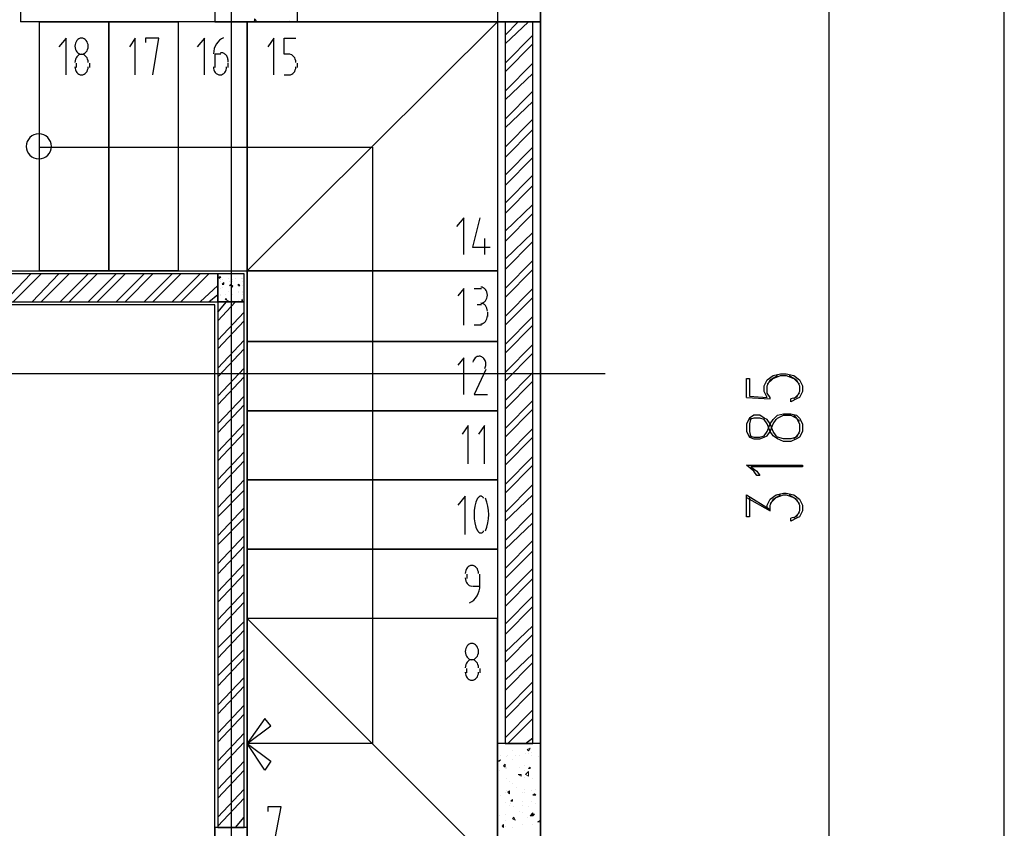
# Model space of a CAD drawing. Header units: millimetres. Extents: x 0 to 420, y 0 to 297.
# Tile 62 of 95: x 203 to 231, y 144 to 167. Entities that reach past the tile are written whole.
import ezdxf

# ---------------------------------------------------------------- set-up
doc = ezdxf.new("R2010")
doc.units = ezdxf.units.MM
doc.layers.add('LINE_000000', color=7, linetype='Continuous')

msp = doc.modelspace()

# ---------------------------------------------------------------- linework, layer by layer
at = {"layer": 'LINE_000000', "lineweight": 25}
for p, q in [((218.017, 238.802), (218.017, 85.937)), ((209.127, 231.606), (209.127, 85.937)), ((231.352, 142.155), (231.352, 205.444)), ((203.073, 175.599), (203.073, 167.09)), ((226.314, 142.155), (226.314, 167.598)), ((216.789, 167.09), (203.073, 167.09)), ((217.001, 166.709), (217.382, 167.09)), ((217.001, 166.455), (217.678, 167.09)), ((217.001, 165.904), (217.805, 166.709)), ((217.001, 165.65), (217.805, 166.455)), ((208.661, 166.158), (208.661, 165.777)), ((208.83, 166.158), (208.661, 166.158)), ((204.682, 165.777), (204.682, 165.904)), ((205.063, 165.904), (205.063, 165.777)), ((209.042, 165.777), (209.042, 165.904)), ((211.032, 165.777), (211.032, 165.904)), ((217.001, 165.1), (217.805, 165.904)), ((210.651, 165.566), (210.82, 165.566)), ((217.001, 164.846), (217.805, 165.608)), ((217.001, 164.296), (217.805, 165.1)), ((217.001, 164.042), (217.805, 164.804)), ((217.001, 163.491), (217.805, 164.296)), ((217.001, 163.195), (217.805, 163.999)), ((217.001, 162.687), (217.805, 163.491)), ((217.001, 162.391), (217.805, 163.195)), ((217.001, 161.883), (217.805, 162.687)), ((217.001, 161.586), (217.805, 162.391)), ((217.001, 161.078), (217.805, 161.84)), ((217.001, 160.782), (217.805, 161.586)), ((217.001, 160.274), (217.805, 161.036)), ((216.408, 160.867), (216.408, 160.401)), ((217.001, 159.978), (217.805, 160.782)), ((217.001, 159.427), (217.805, 160.232)), ((217.001, 159.173), (217.805, 159.978)), ((202.607, 159.046), (203.369, 159.851)), ((202.861, 159.046), (203.666, 159.851)), ((203.412, 159.046), (204.174, 159.851)), ((203.666, 159.046), (204.47, 159.851)), ((204.216, 159.046), (205.02, 159.851)), ((204.47, 159.046), (205.274, 159.851)), ((205.02, 159.046), (205.825, 159.851)), ((205.274, 159.046), (206.079, 159.851)), ((205.825, 159.046), (206.629, 159.851)), ((206.079, 159.046), (206.883, 159.851)), ((206.629, 159.046), (207.433, 159.851)), ((206.883, 159.046), (207.687, 159.851)), ((207.433, 159.046), (208.238, 159.851)), ((207.687, 159.046), (208.492, 159.851)), ((208.788, 159.766), (208.83, 159.766)), ((208.788, 159.766), (208.788, 159.724)), ((208.788, 159.724), (208.83, 159.766)), ((208.83, 159.681), (208.83, 159.681)), ((208.83, 159.639), (208.83, 159.639)), ((208.873, 159.681), (208.873, 159.681)), ((209.042, 159.724), (209.042, 159.724)), ((209.084, 159.639), (209.084, 159.639)), ((209.169, 159.681), (209.169, 159.681)), ((209.169, 159.639), (209.169, 159.639)), ((209.254, 159.724), (209.254, 159.724)), ((209.423, 159.724), (209.423, 159.724)), ((209.465, 159.724), (209.465, 159.724)), ((209.465, 159.639), (209.465, 159.639)), ((208.238, 159.046), (208.746, 159.512)), ((208.83, 159.427), (208.83, 159.427)), ((208.873, 159.554), (208.915, 159.597)), ((208.873, 159.554), (208.915, 159.554)), ((208.873, 159.47), (208.873, 159.47)), ((208.873, 159.47), (208.873, 159.47)), ((208.915, 159.554), (208.915, 159.597)), ((209.042, 159.343), (209.042, 159.343)), ((209.084, 159.512), (209.084, 159.512)), ((209.127, 159.512), (209.169, 159.512)), ((209.127, 159.512), (209.169, 159.47)), ((209.127, 159.47), (209.127, 159.47)), ((209.169, 159.47), (209.169, 159.512)), ((209.211, 159.512), (209.211, 159.512)), ((209.338, 159.512), (209.338, 159.554)), ((209.381, 159.512), (209.338, 159.554)), ((209.338, 159.512), (209.381, 159.512)), ((209.338, 159.343), (209.338, 159.343)), ((209.465, 159.512), (209.465, 159.512)), ((209.465, 159.343), (209.465, 159.343)), ((209.508, 159.554), (209.508, 159.554)), ((216.112, 159.427), (216.323, 159.427)), ((217.001, 158.623), (217.805, 159.427)), ((208.492, 159.046), (208.746, 159.258)), ((208.746, 159.173), (208.746, 159.173)), ((208.746, 158.75), (209, 159.046)), ((208.746, 158.496), (209.254, 159.046)), ((208.83, 159.258), (208.83, 159.258)), ((208.83, 159.216), (208.83, 159.216)), ((208.957, 159.258), (208.957, 159.258)), ((208.957, 159.131), (209, 159.131)), ((208.957, 159.131), (209, 159.089)), ((209, 159.089), (209, 159.131)), ((209, 159.046), (209.042, 159.089)), ((209, 159.046), (209.042, 159.089)), ((209, 159.046), (209, 159.046)), ((209.127, 159.258), (209.127, 159.258)), ((209.127, 159.258), (209.127, 159.258)), ((209.127, 159.046), (209.127, 159.046)), ((209.169, 159.258), (209.169, 159.258)), ((209.169, 159.089), (209.169, 159.089)), ((209.338, 159.3), (209.338, 159.3)), ((209.338, 159.089), (209.338, 159.089)), ((209.423, 159.089), (209.423, 159.089)), ((209.423, 159.089), (209.465, 159.089)), ((209.465, 159.089), (209.423, 159.089)), ((209.465, 159.3), (209.465, 159.3)), ((209.465, 159.3), (209.465, 159.3)), ((209.465, 159.258), (209.465, 159.258)), ((209.465, 159.131), (209.465, 159.131)), ((209.508, 159.258), (209.508, 159.258)), ((209.508, 159.258), (209.508, 159.258)), ((217.001, 158.369), (217.805, 159.173)), ((216.323, 158.962), (216.196, 158.962)), ((208.746, 157.946), (209.508, 158.75)), ((208.746, 157.692), (209.508, 158.496)), ((216.493, 158.75), (216.493, 158.623)), ((217.001, 157.819), (217.805, 158.623)), ((216.323, 158.369), (216.112, 158.369)), ((217.001, 157.565), (217.805, 158.369)), ((208.746, 157.141), (209.508, 157.946)), ((208.746, 156.887), (209.508, 157.692)), ((217.001, 157.014), (217.805, 157.819)), ((217.001, 156.76), (217.805, 157.565)), ((208.746, 156.337), (209.508, 157.141)), ((219.879, 156.972), (140.928, 156.972)), ((208.746, 156.083), (209.508, 156.887)), ((217.001, 156.21), (217.805, 157.014)), ((217.001, 155.956), (217.805, 156.76)), ((208.746, 155.533), (209.508, 156.337)), ((223.943, 156.295), (224.621, 156.252)), ((225.467, 156.422), (225.298, 156.252)), ((208.746, 155.279), (209.508, 156.083)), ((217.001, 155.406), (217.805, 156.21)), ((217.001, 155.152), (217.805, 155.956)), ((225.467, 155.617), (225.298, 155.787)), ((208.746, 154.728), (209.508, 155.533)), ((217.001, 154.601), (217.805, 155.406)), ((208.746, 154.474), (209.508, 155.279)), ((217.001, 154.347), (217.805, 155.152)), ((225.298, 155.109), (225.467, 155.279)), ((208.746, 153.924), (209.508, 154.728)), ((217.001, 153.797), (217.805, 154.601)), ((208.746, 153.67), (209.508, 154.474)), ((217.001, 153.543), (217.805, 154.347)), ((208.746, 153.12), (209.508, 153.924)), ((217.001, 152.993), (217.805, 153.797)), ((208.746, 152.866), (209.508, 153.628)), ((217.001, 152.739), (217.805, 153.501)), ((223.943, 153.416), (224.621, 153.035)), ((208.746, 152.315), (209.508, 153.12)), ((208.746, 152.061), (209.508, 152.823)), ((217.001, 152.188), (217.805, 152.993)), ((225.467, 152.993), (225.298, 152.823)), ((217.001, 151.934), (217.805, 152.696)), ((208.746, 151.511), (209.508, 152.315)), ((208.746, 151.215), (209.508, 152.019)), ((217.001, 151.384), (217.805, 152.188)), ((217.001, 151.088), (217.805, 151.892)), ((208.746, 150.707), (209.508, 151.511)), ((208.746, 150.41), (209.508, 151.215)), ((215.9, 151.215), (215.9, 151.088)), ((216.281, 150.876), (216.281, 151.215)), ((217.001, 150.58), (217.805, 151.384)), ((216.069, 150.876), (216.281, 150.876)), ((217.001, 150.283), (217.805, 151.088)), ((208.746, 149.902), (209.508, 150.707)), ((217.001, 149.775), (217.805, 150.58)), ((208.746, 149.606), (209.508, 150.41)), ((217.001, 149.479), (217.805, 150.283)), ((208.746, 149.098), (209.508, 149.86)), ((217.001, 148.971), (217.805, 149.733)), ((208.746, 148.802), (209.508, 149.606)), ((217.001, 148.675), (217.805, 149.479)), ((208.746, 148.294), (209.508, 149.056)), ((217.001, 148.167), (217.805, 148.929)), ((208.746, 147.997), (209.508, 148.802)), ((217.001, 147.87), (217.805, 148.675)), ((215.9, 148.378), (215.9, 148.505)), ((216.281, 148.505), (216.281, 148.378)), ((208.746, 147.447), (209.508, 148.251)), ((217.001, 147.32), (217.805, 148.124)), ((208.746, 147.193), (209.508, 147.997)), ((217.001, 147.066), (217.805, 147.87)), ((208.746, 146.643), (209.508, 147.447)), ((208.746, 146.389), (209.508, 147.193)), ((217.001, 146.516), (217.805, 147.32)), ((217.085, 146.346), (217.805, 147.066)), ((208.746, 145.838), (209.508, 146.643)), ((208.746, 145.584), (209.508, 146.389)), ((217.593, 146.346), (217.805, 146.516)), ((208.746, 145.034), (209.508, 145.838)), ((208.746, 144.78), (209.508, 145.584)), ((208.746, 144.23), (209.508, 145.034)), ((208.746, 143.976), (209.508, 144.78)), ((209.254, 143.933), (209.508, 144.23)), ((209.508, 143.933), (209.508, 143.976))]:
    msp.add_line(p, q, dxfattribs=at)
at = {"layer": 'LINE_000000', "lineweight": 0}
for p, q in [((209.762, 167.132), (209.762, 167.132)), ((209.804, 167.09), (209.804, 167.174)), ((209.846, 167.132), (209.804, 167.174)), ((209.804, 167.09), (209.846, 167.132)), ((210.82, 167.132), (210.82, 167.132)), ((217.085, 146.346), (217.085, 146.346)), ((217.212, 146.135), (217.212, 146.135)), ((217.593, 146.05), (217.593, 146.05)), ((217.636, 146.177), (217.72, 146.219)), ((217.636, 146.177), (217.678, 146.135)), ((217.678, 146.135), (217.72, 146.219)), ((217.678, 146.05), (217.678, 146.05)), ((217.763, 146.092), (217.763, 146.092)), ((216.789, 145.838), (216.874, 145.881)), ((216.789, 145.838), (216.831, 145.838)), ((216.831, 145.838), (216.874, 145.881)), ((216.874, 146.008), (216.874, 146.008)), ((216.958, 145.711), (217.001, 145.754)), ((217.001, 145.669), (217.001, 145.754)), ((217.043, 145.965), (217.043, 145.965)), ((217.085, 146.008), (217.085, 146.008)), ((217.212, 145.881), (217.212, 145.881)), ((217.297, 146.008), (217.297, 146.008)), ((217.424, 146.008), (217.424, 146.008)), ((217.763, 146.008), (217.763, 146.008)), ((217.974, 145.965), (217.974, 145.965)), ((216.831, 145.584), (216.831, 145.584)), ((216.958, 145.711), (217.001, 145.669)), ((217.001, 145.627), (217.001, 145.627)), ((217.043, 145.669), (217.043, 145.669)), ((217.043, 145.627), (217.043, 145.627)), ((217.424, 145.669), (217.424, 145.669)), ((217.424, 145.669), (217.424, 145.669)), ((217.551, 145.711), (217.551, 145.711)), ((217.551, 145.584), (217.551, 145.584)), ((217.593, 145.457), (217.678, 145.542)), ((217.678, 145.627), (217.72, 145.669)), ((217.678, 145.627), (217.72, 145.627)), ((217.72, 145.627), (217.72, 145.669)), ((217.043, 145.33), (217.043, 145.33)), ((217.128, 145.246), (217.128, 145.246)), ((217.212, 145.203), (217.212, 145.203)), ((217.382, 145.457), (217.466, 145.457)), ((217.382, 145.457), (217.466, 145.415)), ((217.466, 145.415), (217.466, 145.457)), ((217.551, 145.373), (217.551, 145.373)), ((217.805, 145.33), (217.805, 145.33)), ((217.805, 145.33), (217.805, 145.33)), ((216.789, 145.076), (216.789, 145.076)), ((217.001, 144.949), (217.001, 144.949)), ((217.043, 144.992), (217.043, 144.992)), ((217.085, 144.949), (217.128, 144.992)), ((217.085, 144.949), (217.128, 144.907)), ((217.128, 144.907), (217.128, 144.992)), ((217.339, 145.076), (217.339, 145.076)), ((217.509, 144.949), (217.509, 144.949)), ((217.551, 145.034), (217.551, 145.034)), ((217.551, 144.949), (217.551, 144.949)), ((217.763, 144.992), (217.763, 144.992)), ((217.805, 144.865), (217.847, 144.907)), ((217.89, 144.865), (217.847, 144.907)), ((217.89, 145.034), (217.89, 145.034)), ((216.874, 144.865), (216.874, 144.865)), ((217.001, 144.653), (217.001, 144.653)), ((217.17, 144.695), (217.212, 144.738)), ((217.17, 144.695), (217.212, 144.695)), ((217.212, 144.695), (217.212, 144.738)), ((217.509, 144.695), (217.509, 144.695)), ((217.763, 144.695), (217.763, 144.695)), ((217.805, 144.865), (217.89, 144.865)), ((217.128, 144.568), (217.128, 144.568)), ((217.17, 144.611), (217.17, 144.611)), ((217.255, 144.526), (217.255, 144.526)), ((217.424, 144.399), (217.424, 144.399)), ((217.509, 144.568), (217.509, 144.568)), ((217.509, 144.357), (217.509, 144.357)), ((217.678, 144.526), (217.678, 144.526)), ((217.72, 144.272), (217.805, 144.357)), ((217.805, 144.272), (217.805, 144.357)), ((217.89, 144.611), (217.89, 144.611)), ((216.831, 144.272), (216.831, 144.272)), ((217.001, 144.314), (217.001, 144.314)), ((217.001, 144.145), (217.001, 144.145)), ((217.212, 144.187), (217.255, 144.23)), ((217.212, 144.187), (217.297, 144.145)), ((217.297, 144.145), (217.255, 144.23)), ((217.255, 144.187), (217.255, 144.187)), ((217.636, 144.23), (217.636, 144.23)), ((217.72, 144.272), (217.805, 144.272)), ((217.763, 144.314), (217.847, 144.314)), ((217.763, 144.314), (217.805, 144.272)), ((217.805, 144.272), (217.847, 144.314)), ((217.932, 144.103), (218.017, 144.145)), ((217.932, 144.103), (218.017, 144.103)), ((216.916, 143.976), (216.958, 144.018)), ((216.916, 143.976), (216.958, 143.933)), ((216.958, 143.933), (216.958, 144.018)), ((216.958, 144.018), (216.958, 144.018)), ((217.001, 143.976), (217.001, 143.976)), ((217.212, 143.933), (217.212, 143.933)), ((217.509, 144.018), (217.509, 144.018)), ((217.509, 144.018), (217.509, 144.018)), ((217.805, 144.018), (217.805, 144.018))]:
    msp.add_line(p, q, dxfattribs=at)
at = {"layer": 'LINE_000000', "lineweight": 25}
for points in [[(216.789, 167.09), (218.017, 167.09), (218.017, 171.916), (216.789, 171.916), (216.789, 167.09)], [(211.032, 167.09), (211.032, 168.063), (208.661, 168.063), (208.661, 167.09), (211.032, 167.09)], [(205.613, 167.09), (205.613, 159.935), (203.623, 159.935), (203.623, 167.09), (205.613, 167.09)], [(207.603, 167.09), (207.603, 159.935), (205.613, 159.935), (205.613, 167.09), (207.603, 167.09)], [(209.592, 159.935), (216.789, 167.09), (209.592, 167.09), (209.592, 159.935)], [(209.592, 159.935), (209.592, 167.09), (216.789, 167.09), (216.789, 159.935), (209.592, 159.935)], [(217.001, 146.346), (217.805, 146.346), (217.805, 167.09), (217.001, 167.09), (217.001, 146.346)], [(205.02, 166.391), (205.016, 166.438), (205.005, 166.482), (204.988, 166.521), (204.965, 166.556), (204.936, 166.584), (204.904, 166.606), (204.868, 166.619), (204.83, 166.624), (204.791, 166.619), (204.756, 166.606), (204.723, 166.584), (204.695, 166.556), (204.672, 166.521), (204.654, 166.482), (204.643, 166.438), (204.639, 166.391), (204.643, 166.344), (204.654, 166.301), (204.672, 166.261), (204.695, 166.227), (204.723, 166.198), (204.756, 166.177), (204.791, 166.163), (204.83, 166.158), (204.868, 166.163), (204.904, 166.177), (204.936, 166.198), (204.965, 166.227), (204.988, 166.261), (205.005, 166.301), (205.016, 166.344), (205.02, 166.391)], [(203.962, 163.512), (203.955, 163.585), (203.934, 163.653), (203.901, 163.714), (203.857, 163.767), (203.803, 163.811), (203.742, 163.844), (203.675, 163.865), (203.602, 163.872), (203.53, 163.865), (203.462, 163.844), (203.401, 163.811), (203.348, 163.767), (203.304, 163.714), (203.271, 163.653), (203.25, 163.585), (203.242, 163.512), (203.25, 163.44), (203.271, 163.372), (203.304, 163.311), (203.348, 163.258), (203.401, 163.214), (203.462, 163.181), (203.53, 163.16), (203.602, 163.153), (203.675, 163.16), (203.742, 163.181), (203.803, 163.214), (203.857, 163.258), (203.901, 163.311), (203.934, 163.372), (203.955, 163.44), (203.962, 163.512)], [(216.789, 157.903), (209.592, 157.903), (209.592, 159.935), (216.789, 159.935), (216.789, 157.903)], [(208.746, 159.046), (208.746, 159.851), (201.253, 159.851), (201.253, 159.046), (208.746, 159.046)], [(209.508, 159.851), (208.746, 159.851), (208.746, 159.046), (209.508, 159.046), (209.508, 159.851)], [(209.084, 159.512), (209.127, 159.554), (209.127, 159.512), (209.084, 159.512)], [(208.746, 143.933), (209.508, 143.933), (209.508, 159.046), (208.746, 159.046), (208.746, 143.933)], [(216.789, 155.914), (209.592, 155.914), (209.592, 157.903), (216.789, 157.903), (216.789, 155.914)], [(216.789, 153.924), (209.592, 153.924), (209.592, 155.914), (216.789, 155.914), (216.789, 153.924)], [(223.943, 155.321), (224.028, 155.152), (224.155, 155.109), (224.324, 155.109), (224.451, 155.152), (224.536, 155.194), (224.621, 155.321), (224.705, 155.533), (224.79, 155.66), (224.832, 155.702), (225.002, 155.787), (225.213, 155.787), (225.383, 155.702), (225.467, 155.533), (225.467, 155.321), (225.383, 155.152), (225.213, 155.109), (225.002, 155.109), (224.832, 155.152), (224.79, 155.194), (224.705, 155.321), (224.621, 155.533), (224.536, 155.66), (224.451, 155.702), (224.324, 155.787), (224.155, 155.787), (224.028, 155.702), (223.943, 155.533), (223.943, 155.321)], [(225.552, 154.347), (225.552, 154.305), (224.07, 154.305), (224.24, 154.178), (224.324, 154.051), (224.24, 154.051), (224.155, 154.178), (223.943, 154.347), (225.552, 154.347)], [(216.789, 151.934), (209.592, 151.934), (209.592, 153.924), (216.789, 153.924), (216.789, 151.934)], [(216.789, 149.945), (209.592, 149.945), (209.592, 151.934), (216.789, 151.934), (216.789, 149.945)], [(216.789, 142.748), (216.789, 149.945), (209.592, 149.945), (209.592, 142.748), (216.789, 142.748)], [(209.592, 149.945), (216.789, 142.748), (209.592, 142.748), (209.592, 149.945)], [(216.239, 148.992), (216.235, 149.039), (216.224, 149.083), (216.206, 149.122), (216.183, 149.157), (216.155, 149.185), (216.122, 149.207), (216.087, 149.22), (216.048, 149.225), (216.01, 149.22), (215.974, 149.207), (215.942, 149.185), (215.913, 149.157), (215.89, 149.122), (215.873, 149.083), (215.862, 149.039), (215.858, 148.992), (215.862, 148.945), (215.873, 148.902), (215.89, 148.862), (215.913, 148.828), (215.942, 148.799), (215.974, 148.778), (216.01, 148.764), (216.048, 148.759), (216.087, 148.764), (216.122, 148.778), (216.155, 148.799), (216.183, 148.828), (216.206, 148.862), (216.224, 148.902), (216.235, 148.945), (216.239, 148.992)], [(210.1, 147.066), (209.592, 146.346), (210.27, 146.854), (210.1, 147.066)], [(210.1, 145.584), (209.592, 146.346), (210.27, 145.838), (210.1, 145.584)], [(216.789, 141.563), (218.017, 141.563), (218.017, 146.346), (216.789, 146.346), (216.789, 141.563)], [(208.661, 141.563), (209.592, 141.563), (209.592, 143.933), (208.661, 143.933), (208.661, 141.563)]]:
    msp.add_lwpolyline(points, close=True, dxfattribs=at)
at = {"layer": 'LINE_000000', "lineweight": 13}
msp.add_lwpolyline([(209.592, 167.09), (209.592, 159.935), (207.603, 159.935), (207.603, 167.09), (209.592, 167.09)], close=True, dxfattribs=at)
at = {"layer": 'LINE_000000', "lineweight": 25}
for points in [[(218.017, 144.738), (218.017, 167.09), (216.789, 167.09), (216.789, 144.738)], [(204.385, 165.566), (204.385, 166.624), (204.174, 166.37)], [(206.375, 165.566), (206.375, 166.624), (206.206, 166.37)], [(206.883, 165.566), (207.052, 166.624), (206.671, 166.624), (206.671, 166.497)], [(208.365, 165.566), (208.365, 166.624), (208.153, 166.37)], [(208.913, 166.635), (208.852, 166.603), (208.798, 166.562), (208.749, 166.512), (208.708, 166.455), (208.673, 166.391), (208.646, 166.321), (208.628, 166.248), (208.62, 166.17)], [(210.354, 165.566), (210.354, 166.624), (210.185, 166.37)], [(210.82, 166.158), (210.651, 166.158), (210.651, 166.624), (210.989, 166.624)], [(205.02, 165.925), (205.016, 165.972), (205.005, 166.016), (204.988, 166.056), (204.965, 166.09), (204.936, 166.119), (204.904, 166.14), (204.868, 166.154), (204.83, 166.158), (204.791, 166.154), (204.756, 166.14), (204.723, 166.119), (204.695, 166.09), (204.672, 166.056), (204.654, 166.016), (204.643, 165.972), (204.639, 165.925)], [(209.04, 165.936), (209.042, 165.963), (209.041, 165.99), (209.038, 166.017), (209.032, 166.042), (209.024, 166.067), (209.014, 166.09), (209.001, 166.112), (208.986, 166.132), (208.97, 166.15), (208.952, 166.166), (208.932, 166.179), (208.912, 166.188), (208.891, 166.196), (208.87, 166.2), (208.848, 166.201), (208.826, 166.199)], [(210.989, 165.925), (210.985, 165.972), (210.974, 166.016), (210.957, 166.056), (210.934, 166.09), (210.905, 166.119), (210.873, 166.14), (210.837, 166.154), (210.799, 166.158)], [(204.639, 165.798), (204.643, 165.752), (204.654, 165.708), (204.672, 165.668), (204.695, 165.634), (204.723, 165.605), (204.756, 165.584), (204.791, 165.57), (204.83, 165.566), (204.868, 165.57), (204.904, 165.584), (204.936, 165.605), (204.965, 165.634), (204.988, 165.668), (205.005, 165.708), (205.016, 165.752), (205.02, 165.798)], [(208.619, 165.798), (208.623, 165.752), (208.634, 165.708), (208.651, 165.668), (208.674, 165.634), (208.703, 165.605), (208.735, 165.584), (208.771, 165.57), (208.809, 165.566), (208.848, 165.57), (208.883, 165.584), (208.916, 165.605), (208.944, 165.634), (208.967, 165.668), (208.985, 165.708), (208.996, 165.752), (209, 165.798)], [(210.799, 165.566), (210.837, 165.57), (210.873, 165.584), (210.905, 165.605), (210.934, 165.634), (210.957, 165.668), (210.974, 165.708), (210.985, 165.752), (210.989, 165.798)], [(203.623, 163.491), (213.191, 163.491), (213.191, 146.346), (209.592, 146.346)], [(215.815, 160.401), (215.815, 161.459), (215.604, 161.205)], [(216.281, 161.459), (216.069, 160.613), (216.577, 160.613)], [(201.168, 159.935), (209.592, 159.935), (209.592, 131.149)], [(215.815, 158.369), (215.815, 159.427), (215.646, 159.216)], [(216.302, 159.004), (216.341, 159.009), (216.376, 159.022), (216.409, 159.044), (216.437, 159.072), (216.46, 159.107), (216.478, 159.146), (216.489, 159.19), (216.493, 159.237), (216.489, 159.284), (216.478, 159.327), (216.46, 159.367), (216.437, 159.401), (216.409, 159.43), (216.376, 159.451), (216.341, 159.465), (216.302, 159.47)], [(209.592, 131.149), (208.661, 131.149), (208.661, 158.962), (201.168, 158.962)], [(216.493, 158.771), (216.489, 158.818), (216.478, 158.862), (216.46, 158.901), (216.437, 158.936), (216.409, 158.964), (216.376, 158.986), (216.341, 158.999), (216.302, 159.004)], [(216.302, 158.411), (216.341, 158.416), (216.376, 158.43), (216.409, 158.451), (216.437, 158.48), (216.46, 158.514), (216.478, 158.554), (216.489, 158.597), (216.493, 158.644)], [(215.815, 156.379), (215.815, 157.438), (215.646, 157.226)], [(216.262, 157.48), (216.23, 157.477), (216.2, 157.468), (216.171, 157.453), (216.146, 157.433), (216.123, 157.409), (216.103, 157.38), (216.088, 157.347), (216.076, 157.31)], [(216.421, 157.124), (216.434, 157.152), (216.442, 157.181), (216.448, 157.211), (216.45, 157.241), (216.449, 157.272), (216.445, 157.302), (216.437, 157.332), (216.426, 157.361), (216.412, 157.387), (216.396, 157.411), (216.377, 157.431), (216.356, 157.448), (216.333, 157.462), (216.31, 157.472), (216.285, 157.478), (216.259, 157.48)], [(216.45, 157.099), (216.112, 156.379), (216.493, 156.379)], [(223.943, 156.295), (223.943, 156.845), (224.028, 156.845), (224.028, 156.337), (224.536, 156.295), (224.451, 156.464), (224.451, 156.633), (224.536, 156.803), (224.705, 156.93), (224.917, 156.972), (225.086, 156.972), (225.298, 156.93), (225.467, 156.803), (225.552, 156.633), (225.552, 156.464), (225.467, 156.295), (225.383, 156.252), (225.213, 156.168), (225.213, 156.252)], [(224.621, 156.252), (224.621, 156.295), (224.536, 156.422), (224.536, 156.633), (224.621, 156.803), (224.832, 156.93)], [(224.536, 156.676), (224.705, 156.845), (224.917, 156.93), (225.086, 156.93), (225.298, 156.845), (225.467, 156.676)], [(225.171, 156.93), (225.383, 156.803), (225.467, 156.633), (225.467, 156.464), (225.383, 156.295), (225.213, 156.252)], [(224.028, 155.194), (224.155, 155.152), (224.324, 155.152), (224.451, 155.194), (224.536, 155.321), (224.621, 155.533), (224.705, 155.66), (224.832, 155.787), (225.002, 155.829), (225.213, 155.829), (225.383, 155.787), (225.467, 155.702), (225.552, 155.533), (225.552, 155.321), (225.467, 155.152), (225.383, 155.109), (225.213, 155.025), (225.002, 155.025), (224.832, 155.109), (224.705, 155.194), (224.621, 155.321), (224.536, 155.533), (224.451, 155.66), (224.324, 155.702), (224.155, 155.702), (224.028, 155.66)], [(224.07, 155.702), (224.028, 155.533), (224.028, 155.321), (224.07, 155.152)], [(215.942, 154.39), (215.942, 155.49), (215.773, 155.236)], [(216.408, 154.39), (216.408, 155.49), (216.239, 155.236)], [(215.858, 152.358), (215.858, 153.458), (215.646, 153.204)], [(216.21, 153.401), (216.167, 153.288), (216.136, 153.17), (216.118, 153.051), (216.112, 152.929), (216.118, 152.808), (216.136, 152.688), (216.167, 152.571), (216.21, 152.458)], [(216.387, 153.398), (216.379, 153.412), (216.37, 153.424), (216.36, 153.434), (216.35, 153.442), (216.339, 153.449), (216.327, 153.454), (216.315, 153.457), (216.302, 153.458), (216.29, 153.457), (216.278, 153.454), (216.266, 153.449), (216.255, 153.442), (216.244, 153.434), (216.234, 153.424), (216.225, 153.412), (216.217, 153.398)], [(216.436, 152.458), (216.48, 152.571), (216.51, 152.688), (216.529, 152.808), (216.535, 152.929), (216.529, 153.051), (216.51, 153.17), (216.48, 153.288), (216.436, 153.401)], [(224.028, 153.416), (224.028, 152.866), (223.943, 152.866), (223.943, 153.501), (224.621, 153.077)], [(224.536, 153.077), (224.536, 153.204), (224.621, 153.374), (224.79, 153.501), (225.002, 153.543), (225.086, 153.543), (225.298, 153.501), (225.467, 153.374), (225.552, 153.204), (225.552, 153.035), (225.467, 152.866), (225.383, 152.823), (225.213, 152.739), (225.213, 152.823)], [(224.621, 153.035), (224.621, 153.204), (224.705, 153.374), (224.917, 153.501)], [(224.621, 153.247), (224.79, 153.416), (225.002, 153.501), (225.086, 153.501), (225.298, 153.416), (225.467, 153.247)], [(225.171, 153.501), (225.383, 153.374), (225.467, 153.204), (225.467, 153.035), (225.383, 152.866), (225.213, 152.823)], [(216.217, 152.46), (216.225, 152.447), (216.234, 152.435), (216.244, 152.424), (216.255, 152.416), (216.266, 152.409), (216.278, 152.404), (216.29, 152.401), (216.302, 152.4), (216.315, 152.401), (216.327, 152.404), (216.339, 152.409), (216.35, 152.416), (216.36, 152.424), (216.37, 152.435), (216.379, 152.447), (216.387, 152.46)], [(216.239, 151.236), (216.235, 151.283), (216.224, 151.326), (216.206, 151.366), (216.183, 151.4), (216.155, 151.429), (216.122, 151.45), (216.087, 151.464), (216.048, 151.469), (216.01, 151.464), (215.974, 151.45), (215.942, 151.429), (215.913, 151.4), (215.89, 151.366), (215.873, 151.326), (215.862, 151.283), (215.858, 151.236)], [(215.858, 151.109), (215.862, 151.062), (215.873, 151.018), (215.89, 150.979), (215.913, 150.944), (215.942, 150.916), (215.974, 150.894), (216.01, 150.881), (216.048, 150.876)], [(215.981, 150.397), (216.046, 150.43), (216.104, 150.474), (216.155, 150.528), (216.198, 150.59), (216.233, 150.659), (216.259, 150.734), (216.275, 150.814), (216.281, 150.897)], [(216.239, 148.526), (216.235, 148.573), (216.224, 148.617), (216.206, 148.657), (216.183, 148.691), (216.155, 148.72), (216.122, 148.741), (216.087, 148.755), (216.048, 148.759), (216.01, 148.755), (215.974, 148.741), (215.942, 148.72), (215.913, 148.691), (215.89, 148.657), (215.873, 148.617), (215.862, 148.573), (215.858, 148.526)], [(215.858, 148.4), (215.862, 148.353), (215.873, 148.309), (215.89, 148.269), (215.913, 148.235), (215.942, 148.206), (215.974, 148.185), (216.01, 148.171), (216.048, 148.167), (216.087, 148.171), (216.122, 148.185), (216.155, 148.206), (216.183, 148.235), (216.206, 148.269), (216.224, 148.309), (216.235, 148.353), (216.239, 148.4)], [(210.354, 143.425), (210.566, 144.526), (210.185, 144.526), (210.185, 144.399)]]:
    msp.add_lwpolyline(points, dxfattribs=at)
at = {"layer": 'LINE_000000', "lineweight": 0}
msp.add_lwpolyline([(217.678, 145.542), (217.678, 145.415), (217.593, 145.457)], dxfattribs=at)

doc.saveas('drawing.dxf')
